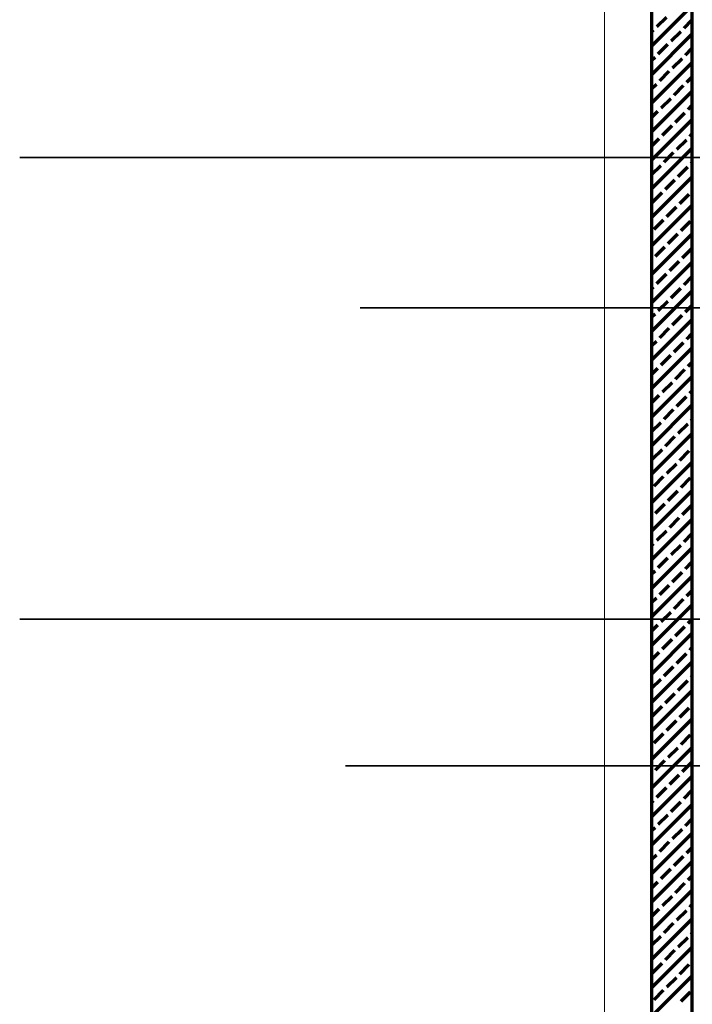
# Model space of a CAD drawing. Header units: millimetres. Extents: x -50 to 85, y 0 to 206.
# Tile 147 of 152: x 61.52 to 66.52, y 149.35 to 156.67. Entities that reach past the tile are written whole.
import ezdxf

# ---------------------------------------------------------------- set-up
doc = ezdxf.new("R2010")
doc.units = ezdxf.units.MM
doc.layers.add('NEUBAU _ LÜFTUNGSKANAL  zu Grundriss und Schnitt 2-2', color=7, linetype='Continuous', lineweight=20)

msp = doc.modelspace()

# ---------------------------------------------------------------- linework, layer by layer
at = {"color": 1, "linetype": 'Continuous', "lineweight": 70}
for p, q in [((66.2187171, 156.4732347), (66.5187171, 156.7732347)), ((66.2579456, 156.6185292), (66.3286563, 156.6892399)), ((66.459471, 156.6079226), (66.5187171, 156.6671687)), ((66.2187171, 156.5793007), (66.2331968, 156.5937805)), ((66.2187171, 156.2611027), (66.5187171, 156.5611027)), ((66.3640116, 156.5124632), (66.4347223, 156.5831739)), ((66.2685522, 156.4170038), (66.3392629, 156.4877145)), ((66.4700776, 156.4063972), (66.5187171, 156.4550367)), ((66.2187171, 156.3671687), (66.2438034, 156.392255)), ((66.2187171, 156.0489706), (66.5187171, 156.3489706)), ((66.3746182, 156.3109378), (66.4453289, 156.3816484)), ((66.2791588, 156.2154783), (66.3498695, 156.286189)), ((66.2187171, 156.1550367), (66.25441, 156.1907296)), ((66.3852248, 156.1094123), (66.4559355, 156.180123)), ((66.4806842, 156.2048717), (66.5187171, 156.2429046)), ((66.2187171, 155.8368386), (66.5187171, 156.1368386)), ((66.2897654, 156.0139529), (66.3604761, 156.0846636)), ((66.2187171, 155.9429046), (66.2650166, 155.9892042)), ((66.3958314, 155.9078869), (66.4665421, 155.9785976)), ((66.4912908, 156.0033463), (66.5187171, 156.0307726)), ((66.2187171, 155.6247066), (66.5187171, 155.9247066)), ((66.300372, 155.8124275), (66.3710827, 155.8831382)), ((66.5018974, 155.8018209), (66.5187171, 155.8186405)), ((66.2187171, 155.7307726), (66.2756233, 155.7876787)), ((66.406438, 155.7063615), (66.4771487, 155.7770721)), ((66.2187171, 155.4125745), (66.5187171, 155.7125745)), ((66.3109786, 155.6109021), (66.3816893, 155.6816127)), ((66.512504, 155.6002954), (66.5187171, 155.6065085)), ((66.2187171, 155.5186405), (66.2862299, 155.5861533)), ((66.4170446, 155.504836), (66.4877553, 155.5755467)), ((66.2187171, 155.2004425), (66.5187171, 155.5004425)), ((66.3215852, 155.4093766), (66.3922959, 155.4800873)), ((66.2261258, 155.3139172), (66.2968365, 155.3846279)), ((66.4276512, 155.3033106), (66.4983619, 155.3740213)), ((66.2187171, 154.9883105), (66.5187171, 155.2883105)), ((66.3321918, 155.2078512), (66.4029025, 155.2785619)), ((66.2367324, 155.1123918), (66.3074431, 155.1831024)), ((66.4382578, 155.1017852), (66.5089685, 155.1724958)), ((66.2187171, 154.7761784), (66.5187171, 155.0761784)), ((66.3427984, 155.0063258), (66.4135091, 155.0770364)), ((66.247339, 154.9108663), (66.3180497, 154.981577)), ((66.4488644, 154.9002597), (66.5187171, 154.9701124)), ((66.2187171, 154.8822444), (66.2225902, 154.8861176)), ((66.2187171, 154.5640464), (66.5187171, 154.8640464)), ((66.353405, 154.8048003), (66.4241157, 154.875511)), ((66.2579456, 154.7093409), (66.3286563, 154.7800516)), ((66.459471, 154.6987343), (66.5187171, 154.7579804)), ((66.2187171, 154.6701124), (66.2331968, 154.6845922)), ((66.2187171, 154.3519144), (66.5187171, 154.6519144)), ((66.3640116, 154.6032749), (66.4347223, 154.6739856)), ((66.2685522, 154.5078155), (66.3392629, 154.5785261)), ((66.4700776, 154.4972089), (66.5187171, 154.5458483)), ((66.2187171, 154.4579804), (66.2438034, 154.4830667)), ((66.2187171, 154.1397823), (66.5187171, 154.4397823)), ((66.3746182, 154.4017495), (66.4453289, 154.4724601)), ((66.2791588, 154.30629), (66.3498695, 154.3770007)), ((66.2187171, 154.2458483), (66.25441, 154.2815413)), ((66.4806842, 154.2956834), (66.5187171, 154.3337163)), ((66.2187171, 153.9276503), (66.5187171, 154.2276503)), ((66.3852248, 154.200224), (66.4559355, 154.2709347)), ((66.2897654, 154.1047646), (66.3604761, 154.1754753)), ((66.2187171, 154.0337163), (66.2650166, 154.0800159)), ((66.3958314, 153.9986986), (66.4665421, 154.0694093)), ((66.4912908, 154.094158), (66.5187171, 154.1215843)), ((66.2187171, 153.7155183), (66.5187171, 154.0155183)), ((66.300372, 153.9032392), (66.3710827, 153.9739499)), ((66.5018974, 153.8926326), (66.5187171, 153.9094522)), ((66.2187171, 153.8215843), (66.2756233, 153.8784904)), ((66.406438, 153.7971732), (66.4771487, 153.8678838)), ((66.2187171, 153.5033862), (66.5187171, 153.8033862)), ((66.3109786, 153.7017137), (66.3816893, 153.7724244)), ((66.512504, 153.6911071), (66.5187171, 153.6973202)), ((66.2187171, 153.6094522), (66.2862299, 153.676965)), ((66.4170446, 153.5956477), (66.4877553, 153.6663584)), ((66.2187171, 153.2912542), (66.5187171, 153.5912542)), ((66.3215852, 153.5001883), (66.3922959, 153.570899)), ((66.2261258, 153.4047289), (66.2968365, 153.4754396)), ((66.4276512, 153.3941223), (66.4983619, 153.464833)), ((66.2187171, 153.0791222), (66.5187171, 153.3791222)), ((66.3321918, 153.2986629), (66.4029025, 153.3693736)), ((66.2367324, 153.2032035), (66.3074431, 153.2739141)), ((66.4382578, 153.1925969), (66.5089685, 153.2633075)), ((66.2187171, 152.8669901), (66.5187171, 153.1669901)), ((66.3427984, 153.0971374), (66.4135091, 153.1678481)), ((66.247339, 153.001678), (66.3180497, 153.0723887)), ((66.4488644, 152.9910714), (66.5187171, 153.0609241)), ((66.2187171, 152.9730561), (66.2225902, 152.9769293)), ((66.353405, 152.895612), (66.4241157, 152.9663227)), ((66.2187171, 152.6548581), (66.5187171, 152.9548581)), ((66.2579456, 152.8001526), (66.3286563, 152.8708633)), ((66.459471, 152.789546), (66.5187171, 152.8487921)), ((66.2187171, 152.7609241), (66.2331968, 152.7754039)), ((66.2187171, 152.442726), (66.5187171, 152.742726)), ((66.3640116, 152.6940866), (66.4347223, 152.7647973)), ((66.2685522, 152.5986272), (66.3392629, 152.6693378)), ((66.4700776, 152.5880206), (66.5187171, 152.63666)), ((66.2187171, 152.5487921), (66.2438034, 152.5738784)), ((66.2187171, 152.230594), (66.5187171, 152.530594)), ((66.3746182, 152.4925611), (66.4453289, 152.5632718)), ((66.2791588, 152.3971017), (66.3498695, 152.4678124)), ((66.2187171, 152.33666), (66.25441, 152.372353)), ((66.4806842, 152.3864951), (66.5187171, 152.424528)), ((66.2187171, 152.018462), (66.5187171, 152.318462)), ((66.3852248, 152.2910357), (66.4559355, 152.3617464)), ((66.2897654, 152.1955763), (66.3604761, 152.266287)), ((66.2187171, 152.124528), (66.2650166, 152.1708276)), ((66.3958314, 152.0895103), (66.4665421, 152.160221)), ((66.4912908, 152.1849697), (66.5187171, 152.212396)), ((66.2187171, 151.8063299), (66.5187171, 152.1063299)), ((66.300372, 151.9940509), (66.3710827, 152.0647615)), ((66.2187171, 151.912396), (66.2756233, 151.9693021)), ((66.406438, 151.8879848), (66.4771487, 151.9586955)), ((66.5018974, 151.9834443), (66.5187171, 152.0002639)), ((66.2187171, 151.5941979), (66.5187171, 151.8941979)), ((66.3109786, 151.7925254), (66.3816893, 151.8632361)), ((66.512504, 151.7819188), (66.5187171, 151.7881319)), ((66.2187171, 151.7002639), (66.2862299, 151.7677767)), ((66.4170446, 151.6864594), (66.4877553, 151.7571701)), ((66.2187171, 151.3820659), (66.5187171, 151.6820659)), ((66.3215852, 151.591), (66.3922959, 151.6617107)), ((66.2261258, 151.4955406), (66.2968365, 151.5662513)), ((66.4276512, 151.484934), (66.4983619, 151.5556447)), ((66.2187171, 151.1699338), (66.5187171, 151.4699338)), ((66.3321918, 151.3894746), (66.4029025, 151.4601852)), ((66.2367324, 151.2940152), (66.3074431, 151.3647258)), ((66.4382578, 151.2834085), (66.5089685, 151.3541192)), ((66.2187171, 150.9578018), (66.5187171, 151.2578018)), ((66.3427984, 151.1879491), (66.4135091, 151.2586598)), ((66.247339, 151.0924897), (66.3180497, 151.1632004)), ((66.4488644, 151.0818831), (66.5187171, 151.1517358)), ((66.2187171, 151.0638678), (66.2225902, 151.067741)), ((66.353405, 150.9864237), (66.4241157, 151.0571344)), ((66.2187171, 150.7456698), (66.5187171, 151.0456698)), ((66.2579456, 150.8909643), (66.3286563, 150.961675)), ((66.459471, 150.8803577), (66.5187171, 150.9396038)), ((66.2187171, 150.8517358), (66.2331968, 150.8662155)), ((66.3640116, 150.7848983), (66.4347223, 150.8556089)), ((66.2187171, 150.5335377), (66.5187171, 150.8335377)), ((66.2685522, 150.6894389), (66.3392629, 150.7601495)), ((66.4700776, 150.6788323), (66.5187171, 150.7274717)), ((66.2187171, 150.6396038), (66.2438034, 150.6646901)), ((66.2187171, 150.3214057), (66.5187171, 150.6214057)), ((66.3746182, 150.5833728), (66.4453289, 150.6540835)), ((66.2791588, 150.4879134), (66.3498695, 150.5586241)), ((66.4806842, 150.4773068), (66.5187171, 150.5153397)), ((66.2187171, 150.4274717), (66.25441, 150.4631647)), ((66.2187171, 150.1092737), (66.5187171, 150.4092737)), ((66.3852248, 150.3818474), (66.4559355, 150.4525581)), ((66.2897654, 150.286388), (66.3604761, 150.3570987)), ((66.2187171, 150.2153397), (66.2650166, 150.2616393)), ((66.3958314, 150.180322), (66.4665421, 150.2510326)), ((66.4912908, 150.2757814), (66.5187171, 150.3032077)), ((66.2187171, 149.8971416), (66.5187171, 150.1971416)), ((66.300372, 150.0848626), (66.3710827, 150.1555732)), ((66.2187171, 150.0032077), (66.2756233, 150.0601138)), ((66.406438, 149.9787965), (66.4771487, 150.0495072)), ((66.5018974, 150.074256), (66.5187171, 150.0910756)), ((66.2187171, 149.6850096), (66.5187171, 149.9850096)), ((66.3109786, 149.8833371), (66.3816893, 149.9540478)), ((66.2187171, 149.7910756), (66.2862299, 149.8585884)), ((66.4170446, 149.7772711), (66.4877553, 149.8479818)), ((66.512504, 149.8727305), (66.5187171, 149.8789436)), ((66.2187171, 149.4728776), (66.5187171, 149.7728776)), ((66.3215852, 149.6818117), (66.3922959, 149.7525224)), ((66.2261258, 149.5863523), (66.2968365, 149.657063)), ((66.4276512, 149.5757457), (66.4983619, 149.6464564)), ((66.2187171, 149.2607455), (66.5187171, 149.5607455)), ((66.3321918, 149.4802863), (66.4029025, 149.5509969)), ((66.2367324, 149.3848268), (66.3074431, 149.4555375)), ((66.4382578, 149.3742202), (66.5089685, 149.4449309))]:
    msp.add_line(p, q, dxfattribs=at)
at = {"layer": 'NEUBAU _ LÜFTUNGSKANAL  zu Grundriss und Schnitt 2-2', "color": 5, "linetype": 'Continuous', "lineweight": 18}
msp.add_line((65.8687171, 135.3569918), (65.8687171, 174.539327), dxfattribs=at)
at = {"layer": 'NEUBAU _ LÜFTUNGSKANAL  zu Grundriss und Schnitt 2-2', "color": 1, "linetype": 'Continuous', "lineweight": 70}
for p, q in [((66.2187171, 161.0498721), (66.218717, 138.2141871)), ((66.5187171, 161.0458119), (66.5187171, 138.2141871))]:
    msp.add_line(p, q, dxfattribs=at)
at = {"layer": 'NEUBAU _ LÜFTUNGSKANAL  zu Grundriss und Schnitt 2-2', "color": 2, "linetype": 'Continuous', "lineweight": 35}
for p, q in [((61.5202, 155.6466155), (70.5002, 155.6466155)), ((70.4599391, 154.5268773), (64.0510657, 154.5268773)), ((61.5202, 152.2141548), (70.5002, 152.2141548)), ((70.3523685, 151.1240468), (63.9434951, 151.1240468))]:
    msp.add_line(p, q, dxfattribs=at)

doc.saveas('drawing.dxf')
